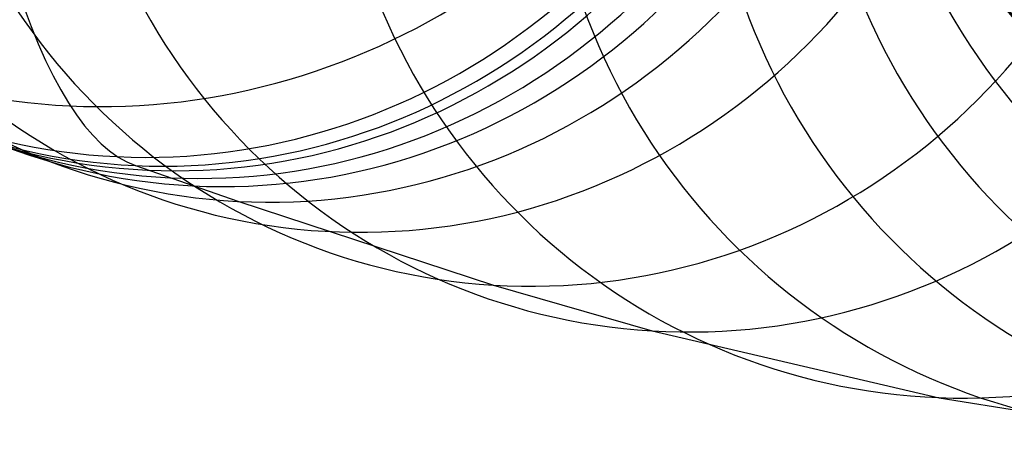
# Model space of a CAD drawing. Extents: x -919 to -345, y -585 to -19.
# Tile 3 of 123: x -907 to -887, y -507 to -498. Entities that reach past the tile are written whole.
import ezdxf

# ---------------------------------------------------------------- set-up
doc = ezdxf.new("R2010")
doc.units = 0
doc.layers.add('SCHIUMATO', color=84, linetype='CONTINUOUS')

msp = doc.modelspace()

# ---------------------------------------------------------------- linework, layer by layer
at = {"layer": 'SCHIUMATO'}
for p, q in [((-906.615, -497.946, 205.059), (-906.479, -498.311, 204.479)), ((-906.479, -498.311, 204.479), (-906.338, -498.655, 203.888)), ((-906.338, -498.655, 203.888), (-906.194, -498.978, 203.285)), ((-906.194, -498.978, 203.285), (-906.047, -499.28, 202.673)), ((-906.047, -499.28, 202.673), (-905.896, -499.559, 202.05)), ((-905.896, -499.559, 202.05), (-905.742, -499.817, 201.419)), ((-905.742, -499.817, 201.419), (-905.585, -500.052, 200.78)), ((-905.585, -500.052, 200.78), (-905.426, -500.265, 200.134)), ((-905.426, -500.265, 200.134), (-905.264, -500.454, 199.481)), ((-905.264, -500.454, 199.481), (-905.099, -500.62, 198.823)), ((-905.099, -500.62, 198.823), (-904.933, -500.763, 198.16)), ((-904.933, -500.763, 198.16), (-904.764, -500.882, 197.492)), ((-904.764, -500.882, 197.492), (-904.594, -500.978, 196.821)), ((-904.594, -500.978, 196.821), (-904.422, -501.05, 196.148)), ((-904.422, -501.05, 196.148), (-902.404, -501.755, 187.599)), ((-902.404, -501.755, 187.599), (-897.36, -503.407, 164.718)), ((-897.36, -503.407, 164.718), (-894.235, -504.306, 149.402)), ((-894.235, -504.306, 149.402), (-888.57, -505.624, 118.632)), ((-888.57, -505.624, 118.632), (-886.017, -506.039, 103.182))]:
    msp.add_line(p, q, dxfattribs=at)
at = {"layer": 'SCHIUMATO', "extrusion": (0.021649, -0.100124, 0.994739)}
msp.add_arc((-961.12, -295.563, -5.5), 12.736, 200.3392, 358.5915, dxfattribs=at)
at = {"layer": 'SCHIUMATO', "extrusion": (0.021693, -0.100107, 0.99474)}
msp.add_arc((-961.235, -295.138, -5.547), 12.717, 200.2119, 358.6244, dxfattribs=at)
at = {"layer": 'SCHIUMATO', "extrusion": (-0.213437, 0.339107, 0.916216)}
msp.add_arc((1025.077, 16.112, 208.245), 12.73, 333.3885, 131.8884, dxfattribs=at)
at = {"layer": 'SCHIUMATO', "extrusion": (-0.23212, 0.143465, 0.962049)}
msp.add_arc((890.534, -439.188, 328.186), 12.72, 308.8076, 107.3871, dxfattribs=at)
at = {"layer": 'SCHIUMATO', "extrusion": (-0.234371, 0.099226, 0.96707)}
msp.add_arc((802.043, -570.892, 351.942), 12.714, 300.4257, 99.0252, dxfattribs=at)
at = {"layer": 'SCHIUMATO', "extrusion": (-0.233514, 0.097904, 0.967412)}
msp.add_arc((799.795, -574.064, 350.913), 12.711, 300.2303, 98.8357, dxfattribs=at)
at = {"layer": 'SCHIUMATO', "extrusion": (-0.231718, 0.095887, 0.968046)}
msp.add_arc((796.754, -578.533, 348.464), 12.708, 299.8527, 98.4588, dxfattribs=at)
at = {"layer": 'SCHIUMATO', "extrusion": (-0.229854, 0.094543, 0.968622)}
msp.add_arc((795.347, -580.971, 345.611), 12.705, 299.6611, 98.2673, dxfattribs=at)
at = {"layer": 'SCHIUMATO', "extrusion": (-0.226287, 0.090921, 0.969808)}
msp.add_arc((789.967, -588.901, 340.517), 12.702, 299.068, 97.6743, dxfattribs=at)
at = {"layer": 'SCHIUMATO', "extrusion": (-0.021959, -0.078913, 0.99664)}
msp.add_arc((-713.391, -706.974, 53.214), 12.709, 221.0648, 19.5833, dxfattribs=at)
at = {"layer": 'SCHIUMATO', "extrusion": (-0.219141, 0.083848, 0.972084)}
msp.add_arc((778.907, -604.749, 330.214), 12.701, 297.9265, 96.533, dxfattribs=at)
at = {"layer": 'SCHIUMATO', "extrusion": (-0.204841, 0.069736, 0.976308)}
msp.add_arc((753.472, -638.607, 309.526), 12.704, 295.6443, 94.2516, dxfattribs=at)
at = {"layer": 'SCHIUMATO', "extrusion": (-0.190497, 0.055783, 0.980102)}
msp.add_arc((722.897, -675.349, 288.647), 12.701, 293.3466, 91.9554, dxfattribs=at)
at = {"layer": 'SCHIUMATO', "extrusion": (-0.061781, -0.053874, 0.996635)}
msp.add_arc((-205.751, -980.586, 106.762), 12.704, 248.4281, 47.0089, dxfattribs=at)
at = {"layer": 'SCHIUMATO', "extrusion": (-0.161324, 0.027796, 0.98651)}
msp.add_arc((636.564, -761.392, 246.325), 12.701, 288.1407, 86.7542, dxfattribs=at)
at = {"layer": 'SCHIUMATO', "extrusion": (-0.097846, -0.025649, 0.994871)}
msp.add_arc((254.191, -966.149, 155.417), 12.701, 269.9597, 68.5687, dxfattribs=at)
at = {"layer": 'SCHIUMATO', "extrusion": (-0.130674, 0.000416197, 0.991425)}
msp.add_arc((496.391, -863.16, 202.219), 12.701, 281.2164, 79.8326, dxfattribs=at)

doc.saveas('drawing.dxf')
